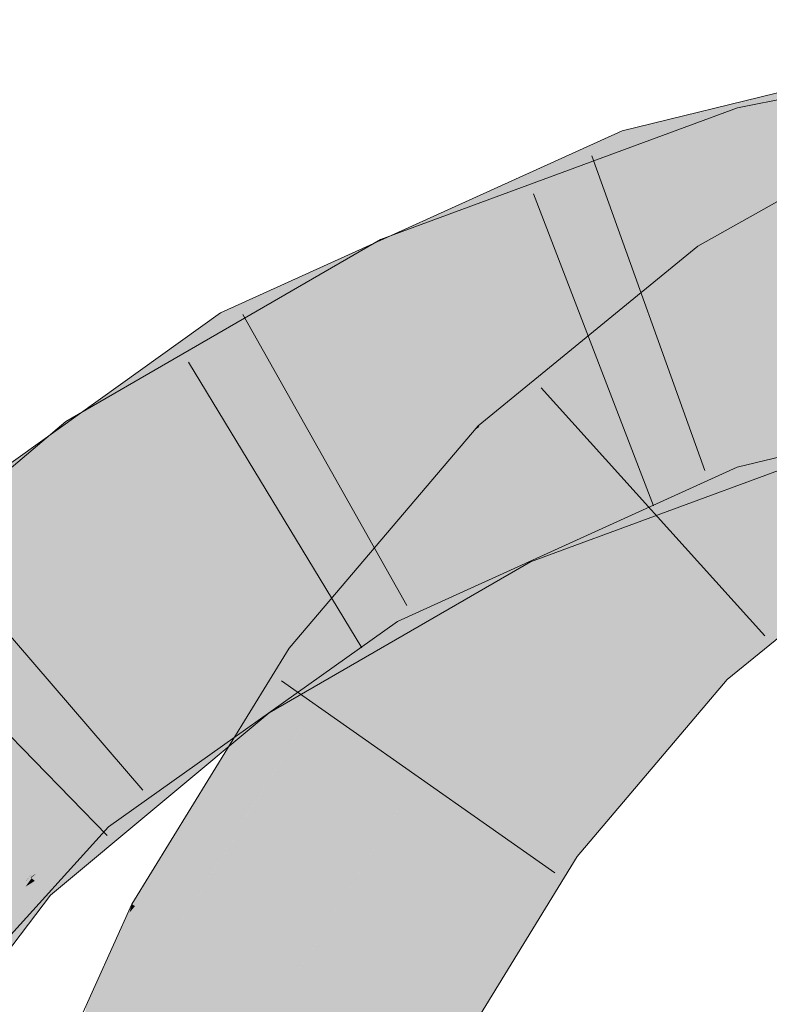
# Model space of a CAD drawing. Extents: x -620 to 3480, y 62 to 1107.
# Tile 223 of 256: x 172.281 to 172.808, y 819.194 to 819.886. Entities that reach past the tile are written whole.
import ezdxf

# ---------------------------------------------------------------- set-up
doc = ezdxf.new("R2010")
doc.units = 0
doc.layers.get('0').update_dxf_attribs({"lineweight": 35})
for name, color, linetype, lineweight, true_color in [('E_Leerrohr 25-A06G9GVN8I', 7, 'Continuous', 9, 0xff8000), ('E_Leerrohr 25-Shading', 7, 'Continuous', 9, 0xff8000), ('E_Leerrohr 32-A06G9GVS8I', 7, 'Continuous', 9, 0x00b300), ('E_Leerrohr 32-Shading', 7, 'Continuous', 9, 0x00b300)]:
    doc.layers.add(name, color=color, linetype=linetype, lineweight=lineweight, true_color=true_color)

# ---------------------------------------------------------------- blocks, each defined once
blk = doc.blocks.new('Shading-A06G9GDP8I', base_point=(250.53085, 772.34467))
at = {"layer": 'E_Leerrohr 25-Shading', "color": 43, "true_color": 0xd7ab7f}
for points in [[(172.85521, 819.74335), (172.89459, 819.80359), (172.76949, 819.71069), (172.75809, 819.72699)], [(172.77127, 819.70813), (172.8524, 819.73901), (172.76949, 819.71069), (172.85521, 819.74335)], [(172.85147, 819.73761), (172.8524, 819.73901), (172.77187, 819.70728), (172.77127, 819.70813)], [(172.77187, 819.70728), (172.77905, 819.69702), (172.85147, 819.73761)], [(172.76949, 819.71069), (172.75809, 819.72699), (172.67935, 819.6626)], [(172.66704, 819.65253), (172.77127, 819.70813), (172.67935, 819.6626), (172.76949, 819.71069)], [(172.77187, 819.70728), (172.77127, 819.70813), (172.66293, 819.64917), (172.66704, 819.65253)], [(172.66293, 819.64917), (172.77905, 819.69702), (172.77187, 819.70728)], [(172.63091, 819.61066), (172.77905, 819.69702), (172.60359, 819.60065), (172.66293, 819.64917)], [(172.7533, 819.67596), (172.77905, 819.69702), (172.63091, 819.61066)], [(172.74919, 819.67261), (172.7533, 819.67596), (172.60728, 819.59692), (172.63091, 819.61066)], [(172.60728, 819.59692), (172.62924, 819.57452), (172.74919, 819.67261)], [(172.63091, 819.61066), (172.60359, 819.60065), (172.60652, 819.59766)], [(172.60728, 819.59692), (172.63091, 819.61066), (172.60652, 819.59766)], [(172.60728, 819.59692), (172.60652, 819.59766), (172.58955, 819.58417), (172.59242, 819.58752)], [(172.59242, 819.58752), (172.60652, 819.59766), (172.601, 819.59766), (172.60426, 819.59998)], [(172.60426, 819.59998), (172.60359, 819.60065), (172.601, 819.59766)], [(172.60728, 819.59692), (172.58955, 819.58417), (172.6187, 819.58527), (172.61473, 819.57806)], [(172.4957, 819.42627), (172.58955, 819.58417), (172.47055, 819.44446)], [(172.4957, 819.42627), (172.58667, 819.52728), (172.58955, 819.58417), (172.61473, 819.57806)], [(172.61473, 819.57806), (172.62924, 819.57452), (172.6187, 819.58527)], [(172.58667, 819.52728), (172.62924, 819.57452), (172.61473, 819.57806)], [(172.58238, 819.51953), (172.62924, 819.57452), (172.58667, 819.52728)], [(172.88026, 819.55206), (172.75314, 819.44843), (172.88379, 819.547)], [(172.75314, 819.44843), (172.77879, 819.42236), (172.88379, 819.547), (172.90123, 819.52203)], [(172.50916, 819.43353), (172.58238, 819.51953), (172.4957, 819.42627), (172.58667, 819.52728)], [(172.75314, 819.44843), (172.64738, 819.32404), (172.77879, 819.42236), (172.73576, 819.3717)], [(172.47055, 819.44446), (172.42078, 819.36353), (172.4957, 819.42627)], [(172.4957, 819.42627), (172.50021, 819.42297), (172.50916, 819.43353)], [(172.42078, 819.36353), (172.50021, 819.42297), (172.4957, 819.42627)], [(172.50021, 819.42297), (172.42078, 819.36353), (172.36203, 819.26312), (172.35974, 819.26434)], [(172.50021, 819.42297), (172.36203, 819.26312), (172.44415, 819.33185)], [(172.64738, 819.32404), (172.64348, 819.31946), (172.73576, 819.3717), (172.67314, 819.29797)], [(172.36203, 819.26312), (172.39211, 819.24719), (172.44415, 819.33185)], [(172.64348, 819.31946), (172.58238, 819.21997), (172.67314, 819.29797), (172.67078, 819.29413)], [(172.58238, 819.21997), (172.5484, 819.16461), (172.67078, 819.29413), (172.58076, 819.14752)], [(172.39211, 819.24719), (172.36203, 819.26312), (172.30278, 819.05005), (172.35818, 819.25848)], [(172.30278, 819.05005), (172.35818, 819.25848), (172.32784, 819.19391), (172.35577, 819.25555)], [(172.35818, 819.25848), (172.35974, 819.26434), (172.35577, 819.25555)], [(172.36203, 819.26312), (172.35974, 819.26434), (172.35818, 819.25848)]]:
    blk.add_solid(points, dxfattribs=at)
at = {"layer": 'E_Leerrohr 25-Shading', "color": 31, "true_color": 0xfabd7f}
for points in [[(172.77905, 819.69702), (172.82967, 819.62451), (172.90991, 819.77032), (172.94687, 819.69006)], [(172.62924, 819.57452), (172.69119, 819.51147), (172.77905, 819.69702), (172.82967, 819.62451)], [(172.85966, 819.56836), (172.80952, 819.60809), (172.70416, 819.52209)], [(172.50021, 819.42297), (172.57184, 819.37122), (172.62924, 819.57452), (172.69119, 819.51147)], [(172.88026, 819.55206), (172.85966, 819.56836), (172.69119, 819.51147), (172.70416, 819.52209)], [(172.88026, 819.55206), (172.69119, 819.51147), (172.72774, 819.4743)], [(172.75314, 819.44843), (172.88026, 819.55206), (172.72774, 819.4743)], [(172.72774, 819.4743), (172.69119, 819.51147), (172.61473, 819.42163)], [(172.75314, 819.44843), (172.72774, 819.4743), (172.61076, 819.41699), (172.61473, 819.42163)], [(172.75314, 819.44843), (172.61076, 819.41699), (172.64738, 819.32404)], [(172.39211, 819.24719), (172.47026, 819.20593), (172.50021, 819.42297), (172.57184, 819.37122)], [(172.61076, 819.41699), (172.57184, 819.37122), (172.64738, 819.32404), (172.64348, 819.31946)], [(172.56166, 819.28149), (172.57184, 819.37122), (172.54578, 819.3288)], [(172.64348, 819.31946), (172.57184, 819.37122), (172.57452, 819.24329), (172.56166, 819.28149)], [(172.52168, 819.17871), (172.54578, 819.3288), (172.47742, 819.20215), (172.48077, 819.22302)], [(172.5484, 819.16461), (172.56166, 819.28149), (172.52168, 819.17871), (172.54578, 819.3288)], [(172.58238, 819.21997), (172.64348, 819.31946), (172.57452, 819.24329)], [(172.56166, 819.28149), (172.5484, 819.16461), (172.58238, 819.21997)], [(172.30278, 819.05005), (172.38507, 819.01782), (172.39211, 819.24719), (172.47026, 819.20593)], [(172.48077, 819.22302), (172.47026, 819.20593), (172.47742, 819.20215)], [(172.47568, 819.18811), (172.47026, 819.20593), (172.45131, 818.99188), (172.38507, 819.01782)], [(172.47742, 819.20215), (172.47026, 819.20593), (172.47568, 819.18811)], [(172.52168, 819.17871), (172.47742, 819.20215), (172.50916, 819.07794), (172.47568, 819.18811)]]:
    blk.add_solid(points, dxfattribs=at)
at = {"layer": 'E_Leerrohr 32-Shading', "color": 83, "true_color": 0x7fbd7f}
for points in [[(172.78593, 819.82428), (173.06808, 819.86725), (173.06642, 819.88037)], [(172.78593, 819.82428), (172.8824, 819.81567), (173.06808, 819.86725), (172.95366, 819.82776)], [(172.7153, 819.77734), (172.99916, 819.849), (172.71191, 819.78729), (173.00024, 819.85065)], [(172.81572, 819.83527), (172.70477, 819.80817), (172.82068, 819.81934)], [(172.95114, 819.82684), (172.79259, 819.80048), (172.93045, 819.8197), (172.79474, 819.79279)], [(172.67033, 819.76685), (172.78593, 819.82428), (172.66656, 819.78027)], [(172.67033, 819.76685), (172.72264, 819.78046), (172.78593, 819.82428), (172.72775, 819.78217)], [(172.7101, 819.7926), (172.82245, 819.81366), (172.70477, 819.80817), (172.82068, 819.81934)], [(172.71663, 819.7735), (172.86908, 819.81079), (172.7153, 819.77734), (172.90016, 819.82404)], [(172.79176, 819.80347), (172.78593, 819.82428), (172.72775, 819.78217)], [(172.8824, 819.81567), (172.78593, 819.82428), (172.79176, 819.80347)], [(172.93045, 819.8197), (172.79474, 819.79279), (172.90465, 819.81079), (172.79578, 819.78906)], [(172.78261, 819.80621), (172.75648, 819.79712), (172.82245, 819.81366), (172.82304, 819.81171)], [(172.79259, 819.80048), (172.8824, 819.81567), (172.79176, 819.80347)], [(172.8824, 819.81567), (172.79259, 819.80048), (172.89043, 819.81677)], [(172.62714, 819.76025), (172.67719, 819.77985), (172.62363, 819.77136), (172.70477, 819.80817)], [(172.71005, 819.79272), (172.70477, 819.80817), (172.67719, 819.77985)], [(172.7101, 819.7926), (172.71191, 819.78729), (172.78261, 819.80621), (172.75648, 819.79712)], [(172.68884, 819.75006), (172.79474, 819.79279), (172.71217, 819.77087), (172.79259, 819.80048)], [(172.7299, 819.7774), (172.79259, 819.80048), (172.77179, 819.79681), (172.79176, 819.80347)], [(172.6611, 819.76337), (172.71191, 819.78729), (172.67467, 819.77728), (172.7101, 819.7926)], [(172.67467, 819.77728), (172.7101, 819.7926), (172.67719, 819.77985), (172.71005, 819.79272)], [(172.79474, 819.79279), (172.68884, 819.75006), (172.79578, 819.78906), (172.69267, 819.75104)], [(172.72775, 819.78217), (172.71217, 819.77087), (172.77179, 819.79681), (172.7299, 819.7774)], [(172.7153, 819.77734), (172.71191, 819.78729), (172.63477, 819.73639), (172.6611, 819.76337)], [(172.51668, 819.70898), (172.67467, 819.77728), (172.55933, 819.73376), (172.67719, 819.77985)], [(172.53482, 819.73169), (172.67033, 819.76685), (172.66656, 819.78027)], [(172.54521, 819.70935), (172.71217, 819.77087), (172.54034, 819.71979), (172.72775, 819.78217)], [(172.65323, 819.75739), (172.72264, 819.78046), (172.65912, 819.76172)], [(172.67082, 819.7652), (172.72264, 819.78046), (172.67033, 819.76685)], [(172.62363, 819.77136), (172.53018, 819.729), (172.62714, 819.76025), (172.53308, 819.72351)], [(172.54164, 819.70715), (172.6611, 819.76337), (172.53624, 819.71741), (172.67467, 819.77728)], [(172.68044, 819.74786), (172.71217, 819.77087), (172.57977, 819.72211)], [(172.71663, 819.7735), (172.7153, 819.77734), (172.66702, 819.75104), (172.65794, 819.74817)], [(172.68884, 819.75006), (172.71217, 819.77087), (172.68044, 819.74786)], [(172.53754, 819.72583), (172.67082, 819.7652), (172.53482, 819.73169), (172.67033, 819.76685)], [(172.55789, 819.73187), (172.53911, 819.72247), (172.65323, 819.75739), (172.54034, 819.71979)], [(172.63528, 819.73694), (172.6611, 819.76337), (172.54526, 819.70886)], [(172.55789, 819.73187), (172.65323, 819.75739), (172.65912, 819.76172)], [(172.65794, 819.74817), (172.64197, 819.74005), (172.66702, 819.75104), (172.64481, 819.74097)], [(172.68884, 819.75006), (172.67656, 819.74506), (172.69267, 819.75104)], [(172.67656, 819.74506), (172.68884, 819.75006), (172.68044, 819.74786)], [(172.55234, 819.71198), (172.68044, 819.74786), (172.57977, 819.72211)], [(172.55234, 819.71198), (172.66536, 819.74097), (172.68044, 819.74786), (172.67656, 819.74506)], [(172.44043, 819.64832), (172.63477, 819.73639), (172.54526, 819.70886), (172.63528, 819.73694)], [(172.54521, 819.70935), (172.65625, 819.73761), (172.55234, 819.71198), (172.66536, 819.74097)], [(172.65625, 819.73761), (172.54521, 819.70935), (172.54532, 819.70917)], [(172.55028, 819.69849), (172.65625, 819.73761), (172.54532, 819.70917)], [(172.64197, 819.74005), (172.63477, 819.73639), (172.64481, 819.74097)], [(172.42284, 819.68036), (172.42772, 819.67047), (172.55933, 819.73376), (172.51668, 819.70898)], [(172.49898, 819.70526), (172.53754, 819.72583), (172.43405, 819.67352), (172.53482, 819.73169)], [(172.53018, 819.729), (172.45055, 819.69293), (172.53308, 819.72351), (172.4955, 819.7088)], [(172.53754, 819.72583), (172.53911, 819.72247), (172.55789, 819.73187)], [(172.53911, 819.72247), (172.36716, 819.63489), (172.3316, 819.59851), (172.33025, 819.60083)], [(172.53911, 819.72247), (172.3316, 819.59851), (172.51103, 819.70276)], [(172.36716, 819.63489), (172.53911, 819.72247), (172.53754, 819.72583)], [(172.51103, 819.70276), (172.54034, 819.71979), (172.53911, 819.72247)], [(172.54521, 819.70935), (172.54034, 819.71979), (172.33232, 819.57648), (172.32117, 819.59247)], [(172.42772, 819.67047), (172.43539, 819.6571), (172.53624, 819.71741), (172.54164, 819.70715)], [(172.33232, 819.57648), (172.33421, 819.57379), (172.54521, 819.70935), (172.55028, 819.69849)], [(172.42284, 819.68036), (172.4955, 819.7088), (172.45055, 819.69293)], [(172.44043, 819.64832), (172.54526, 819.70886), (172.43539, 819.6571)], [(172.36716, 819.63489), (172.49898, 819.70526), (172.43405, 819.67352)], [(172.31023, 819.58246), (172.37648, 819.63214), (172.30179, 819.59406), (172.42223, 819.68005)], [(172.42772, 819.67047), (172.42223, 819.68005), (172.37648, 819.63214)], [(172.42772, 819.67047), (172.42284, 819.68036), (172.42223, 819.68005)], [(172.37648, 819.63214), (172.43539, 819.6571), (172.42772, 819.67047)], [(172.83722, 819.58417), (173.02518, 819.66412), (172.77383, 819.60626), (172.87914, 819.63196)], [(172.37648, 819.63214), (172.339, 819.58685), (172.43539, 819.6571), (172.34178, 819.5824)], [(172.44043, 819.64832), (172.43539, 819.6571), (172.34375, 819.57928), (172.3418, 819.5824)], [(172.33025, 819.60083), (172.36716, 819.63489), (172.32465, 819.61035)], [(172.33673, 819.59045), (172.37648, 819.63214), (172.33177, 819.59863)], [(172.339, 819.58685), (172.37648, 819.63214), (172.33673, 819.59045)], [(172.73108, 819.55212), (172.84329, 819.61877), (172.72462, 819.57501)], [(172.73576, 819.54022), (172.85313, 819.5835), (172.73108, 819.55212), (172.84329, 819.61877)], [(172.31325, 819.60376), (172.32117, 819.59247), (172.32465, 819.61035), (172.33025, 819.60083)], [(172.69234, 819.55493), (172.77383, 819.60626), (172.68837, 819.5675)], [(172.69424, 819.54895), (172.77383, 819.60626), (172.69234, 819.55493)], [(172.69424, 819.54895), (172.73576, 819.54895), (172.77383, 819.60626), (172.78569, 819.57159)], [(172.83722, 819.58417), (172.77383, 819.60626), (172.78569, 819.57159)], [(172.30722, 819.57977), (172.31325, 819.60376), (172.13454, 819.42206), (172.11688, 819.43799)], [(172.32117, 819.59247), (172.31325, 819.60376), (172.30722, 819.57977)], [(172.31139, 819.58337), (172.31932, 819.5722), (172.33177, 819.59863), (172.33673, 819.59045)], [(172.33025, 819.60083), (172.32117, 819.59247), (172.3316, 819.59851)], [(172.18622, 819.48956), (172.31023, 819.58246), (172.17407, 819.50281), (172.30179, 819.59406)], [(172.33232, 819.57648), (172.32117, 819.59247), (172.2981, 819.54333), (172.30722, 819.57977)], [(172.31932, 819.5722), (172.32278, 819.5672), (172.33673, 819.59045), (172.339, 819.58685)], [(172.339, 819.58685), (172.32278, 819.5672), (172.34178, 819.5824)], [(172.2981, 819.54333), (172.30722, 819.57977), (172.14409, 819.41345), (172.13454, 819.42206)], [(172.19885, 819.47583), (172.31139, 819.58337), (172.18622, 819.48956)], [(172.19885, 819.47583), (172.28828, 819.53967), (172.31139, 819.58337), (172.31932, 819.5722)], [(172.3418, 819.5824), (172.32278, 819.5672), (172.34375, 819.57928), (172.32413, 819.56525)], [(172.28828, 819.53967), (172.32278, 819.5672), (172.31932, 819.5722)], [(172.2981, 819.54333), (172.33421, 819.57379), (172.33232, 819.57648)], [(172.64738, 819.54651), (172.71375, 819.54181), (172.72462, 819.57501), (172.73108, 819.55212)], [(172.32278, 819.5672), (172.28828, 819.53967), (172.32413, 819.56525)], [(172.64738, 819.54889), (172.6828, 819.54895), (172.68837, 819.5675), (172.69234, 819.55493)], [(172.6828, 819.54895), (172.69424, 819.54895), (172.69234, 819.55493)], [(172.73108, 819.55212), (172.71375, 819.54181), (172.73439, 819.54034)], [(172.73576, 819.54022), (172.73108, 819.55212), (172.73439, 819.54034)], [(172.58238, 819.51947), (172.636, 819.51947), (172.64738, 819.54889), (172.6828, 819.54895)], [(172.62495, 819.53827), (172.64958, 819.54639), (172.64738, 819.54651)], [(172.62495, 819.53827), (172.67078, 819.5163), (172.64958, 819.54639), (172.71375, 819.54181)], [(172.67078, 819.51947), (172.73576, 819.54895), (172.636, 819.51947), (172.6828, 819.54895)], [(172.62495, 819.53827), (172.58238, 819.51367), (172.59703, 819.51514)], [(172.63399, 819.51886), (172.62495, 819.53827), (172.59703, 819.51514)], [(172.67078, 819.5163), (172.62495, 819.53827), (172.63399, 819.51886)], [(172.71375, 819.54181), (172.67078, 819.5163), (172.73576, 819.54022)], [(172.64043, 819.50507), (172.63399, 819.51886), (172.45645, 819.39886), (172.59703, 819.51514)], [(172.58238, 819.51367), (172.57253, 819.508), (172.59703, 819.51514), (172.45645, 819.39886)], [(172.5822, 819.51935), (172.5284, 819.495), (172.53026, 819.49176)], [(172.53026, 819.49176), (172.53487, 819.4837), (172.5822, 819.51935), (172.58215, 819.51929)], [(172.53487, 819.4837), (172.54662, 819.4632), (172.58215, 819.51929)], [(172.54662, 819.4632), (172.636, 819.51947), (172.5822, 819.51935), (172.58238, 819.51947)], [(172.636, 819.51947), (172.54662, 819.4632), (172.67078, 819.51947)], [(172.63399, 819.51886), (172.64043, 819.50507), (172.67078, 819.5163)], [(172.57253, 819.508), (172.48775, 819.45905), (172.43997, 819.42249), (172.43629, 819.42773)], [(172.57225, 819.50775), (172.57253, 819.508), (172.44962, 819.40869), (172.49728, 819.45892)], [(172.57225, 819.50775), (172.44962, 819.40869), (172.45097, 819.40674)], [(172.4529, 819.40393), (172.45645, 819.39886), (172.48438, 819.43457), (172.57225, 819.50775)], [(172.49728, 819.45892), (172.57253, 819.508), (172.49861, 819.46033)], [(172.52855, 819.49469), (172.5284, 819.495), (172.31898, 819.34515), (172.31848, 819.3457)], [(172.52855, 819.49469), (172.31898, 819.34515), (172.34398, 819.36072)], [(172.53026, 819.49176), (172.52855, 819.49469), (172.42633, 819.41205), (172.34398, 819.36072)], [(172.45271, 819.40845), (172.53487, 819.4837), (172.47795, 819.44336), (172.53026, 819.49176)], [(172.47795, 819.44336), (172.53026, 819.49176), (172.49643, 819.46582)], [(172.48259, 819.43579), (172.54662, 819.4632), (172.53487, 819.4837)], [(172.34326, 819.31873), (172.47795, 819.44336), (172.46906, 819.44482), (172.49643, 819.46582)], [(172.45668, 819.44012), (172.48775, 819.45905), (172.43549, 819.42889)], [(172.47169, 819.44293), (172.44043, 819.42181), (172.49861, 819.46033), (172.49728, 819.45892)], [(172.48259, 819.43579), (172.45505, 819.40637), (172.54662, 819.4632), (172.45876, 819.40082)], [(172.49728, 819.45892), (172.44043, 819.42181), (172.44962, 819.40869)], [(172.46906, 819.44482), (172.32727, 819.33612), (172.3299, 819.33325)], [(172.34326, 819.31873), (172.46906, 819.44482), (172.3299, 819.33325)], [(172.43874, 819.39563), (172.47795, 819.44336), (172.39449, 819.3551), (172.34326, 819.31873)], [(172.43629, 819.42773), (172.45668, 819.44012), (172.43549, 819.42889)], [(172.43997, 819.42249), (172.44043, 819.42181), (172.47169, 819.44293)], [(172.45271, 819.40845), (172.47795, 819.44336), (172.45117, 819.41077)], [(172.45097, 819.40674), (172.4529, 819.40393), (172.48438, 819.43457)], [(172.48259, 819.43579), (172.45279, 819.40851), (172.45454, 819.40588)], [(172.43629, 819.42773), (172.43549, 819.42889), (172.29478, 819.30988), (172.27544, 819.29517)], [(172.42195, 819.40662), (172.43997, 819.42249), (172.40703, 819.40332), (172.43629, 819.42773)], [(172.44043, 819.42181), (172.43997, 819.42249), (172.28857, 819.28333), (172.28508, 819.28644)], [(172.44043, 819.42181), (172.28857, 819.28333), (172.29236, 819.28595)], [(172.44043, 819.42181), (172.28905, 819.2829), (172.32784, 819.29163), (172.29144, 819.28076)], [(172.44101, 819.39685), (172.44962, 819.40869), (172.32784, 819.29163), (172.44043, 819.42181)], [(172.34398, 819.36072), (172.32039, 819.34363), (172.42633, 819.41205), (172.32727, 819.33612)], [(172.43874, 819.39563), (172.45271, 819.40845), (172.45117, 819.41077)], [(172.29478, 819.30988), (172.27623, 819.29443), (172.42195, 819.40662), (172.28508, 819.28644)], [(172.42195, 819.40662), (172.40703, 819.40332), (172.34801, 819.35034)], [(172.45279, 819.40851), (172.43874, 819.39563), (172.43201, 819.38177), (172.42078, 819.37378)], [(172.44101, 819.39685), (172.42078, 819.36914), (172.4529, 819.40393), (172.42786, 819.375)], [(172.42786, 819.375), (172.45645, 819.39886), (172.4529, 819.40393)], [(172.45279, 819.40851), (172.43201, 819.38177), (172.45454, 819.40588)], [(172.45505, 819.40637), (172.43201, 819.38177), (172.45876, 819.40082)], [(172.45097, 819.40674), (172.44962, 819.40869), (172.44101, 819.39685)], [(172.44101, 819.39685), (172.4529, 819.40393), (172.45097, 819.40674)], [(172.40703, 819.40332), (172.29478, 819.30988), (172.34801, 819.35034)], [(172.44101, 819.39685), (172.32784, 819.29163), (172.37129, 819.32788)], [(172.42078, 819.36914), (172.44101, 819.39685), (172.37129, 819.32788)], [(172.42078, 819.37378), (172.43874, 819.39563), (172.39449, 819.3551)], [(172.31898, 819.34515), (172.32039, 819.34363), (172.34398, 819.36072)], [(172.31898, 819.34515), (172.31848, 819.3457), (172.28992, 819.31415)], [(172.2914, 819.31293), (172.32039, 819.34363), (172.28992, 819.31415), (172.31898, 819.34515)], [(172.32727, 819.33612), (172.32039, 819.34363), (172.30046, 819.30621), (172.29213, 819.31372)], [(172.32727, 819.33612), (172.27292, 819.27551), (172.3299, 819.33325), (172.28871, 819.28522)], [(172.3299, 819.33325), (172.30391, 819.30298), (172.34326, 819.31873), (172.30945, 819.29797)], [(172.23256, 819.25073), (172.2914, 819.31293), (172.28992, 819.31415)], [(172.29213, 819.31372), (172.23256, 819.25073), (172.30046, 819.30621), (172.27292, 819.27551)], [(172.31329, 819.29456), (172.32784, 819.3017), (172.30945, 819.29797), (172.34326, 819.31873)], [(172.27544, 819.29517), (172.27623, 819.29443), (172.29478, 819.30988)], [(172.30391, 819.30298), (172.28871, 819.28522), (172.30945, 819.29797)], [(172.31798, 819.29083), (172.32784, 819.3017), (172.31358, 819.29468)], [(172.23328, 819.21539), (172.31358, 819.29468), (172.28571, 819.28101)], [(172.23328, 819.21539), (172.26283, 819.22992), (172.31358, 819.29468), (172.31798, 819.29083)], [(172.27623, 819.29443), (172.25639, 819.2702), (172.28508, 819.28644), (172.27258, 819.27039)], [(172.28571, 819.28101), (172.31329, 819.29456), (172.28938, 819.28564), (172.30945, 819.29797)], [(172.28857, 819.28333), (172.28508, 819.28644), (172.27771, 819.27039), (172.27258, 819.27039)], [(172.28857, 819.28333), (172.28905, 819.2829), (172.29236, 819.28595)], [(172.29144, 819.28076), (172.30264, 819.27063), (172.32784, 819.29163)], [(172.15552, 819.12994), (172.28871, 819.28522), (172.09225, 819.07416), (172.27292, 819.27551)], [(172.10178, 819.06726), (172.10619, 819.06409), (172.28871, 819.28522), (172.28938, 819.28564)], [(172.22998, 819.21381), (172.23328, 819.21539), (172.28549, 819.28094), (172.28571, 819.28101)], [(172.28905, 819.2829), (172.28857, 819.28333), (172.27982, 819.27045), (172.27771, 819.27039)], [(172.28905, 819.2829), (172.27982, 819.27045), (172.28926, 819.28271), (172.28052, 819.27045)], [(172.28496, 819.27667), (172.28052, 819.27045), (172.29144, 819.28076), (172.30264, 819.27063)], [(172.28926, 819.28271), (172.28496, 819.27667), (172.29144, 819.28076)], [(172.28571, 819.28101), (172.28938, 819.28564), (172.28549, 819.28094)], [(172.30264, 819.27063), (172.28052, 819.27045), (172.26283, 819.21857), (172.23116, 819.19861)]]:
    blk.add_solid(points, dxfattribs=at)
at = {"layer": 'E_Leerrohr 32-Shading', "color": 83, "true_color": 0x7fd57f}
for points in [[(173.00464, 819.76819), (172.99406, 819.84137), (172.72517, 819.74854), (172.71663, 819.7735)], [(172.79578, 819.78906), (173.07822, 819.78699), (172.90465, 819.81079)], [(172.80321, 819.76245), (172.79578, 819.78906), (172.69267, 819.75104)], [(173.00616, 819.77417), (172.79578, 819.78906), (172.80321, 819.76245)], [(173.07822, 819.78699), (172.79578, 819.78906), (173.07928, 819.77844), (173.00616, 819.77417)], [(172.72517, 819.74854), (172.71663, 819.7735), (172.63739, 819.73761)], [(172.80518, 819.75543), (173.0619, 819.77026), (172.80321, 819.76245), (173.00616, 819.77417)], [(173.00671, 819.75385), (173.00464, 819.76819), (172.74524, 819.68988), (172.72517, 819.74854)], [(172.80583, 819.75305), (173.08049, 819.76892), (172.80518, 819.75543), (173.0619, 819.77026)], [(172.85364, 819.71356), (173.0419, 819.76672), (172.819, 819.70587), (172.80583, 819.75305)], [(172.67737, 819.74219), (172.80518, 819.75543), (172.69267, 819.75104), (172.80321, 819.76245)], [(172.67737, 819.74219), (172.69267, 819.75104), (172.67656, 819.74506)], [(172.67804, 819.73981), (172.80583, 819.75305), (172.67737, 819.74219), (172.80518, 819.75543)], [(172.81953, 819.70392), (172.80583, 819.75305), (172.70052, 819.66003), (172.67804, 819.73981)], [(172.74524, 819.68988), (172.72517, 819.74854), (172.63477, 819.73639), (172.63739, 819.73761)], [(172.67737, 819.74219), (172.67656, 819.74506), (172.66536, 819.74097)], [(172.63477, 819.73639), (172.44043, 819.64832), (172.6615, 819.65192), (172.48442, 819.57166)], [(172.55028, 819.69849), (172.67804, 819.73981), (172.65625, 819.73761)], [(172.55028, 819.69849), (172.64374, 819.67456), (172.67804, 819.73981), (172.68903, 819.70081)], [(172.74524, 819.68988), (172.63477, 819.73639), (172.6615, 819.65192)], [(172.65625, 819.73761), (172.67804, 819.73981), (172.66536, 819.74097), (172.67737, 819.74219)], [(172.74524, 819.68988), (172.74727, 819.6839), (172.85287, 819.71619)], [(172.74727, 819.6839), (172.7485, 819.6803), (172.85287, 819.71619), (172.85645, 819.70471)], [(172.75658, 819.65674), (172.76129, 819.64288), (172.93707, 819.71204)], [(172.81953, 819.70392), (172.70052, 819.66003), (172.82207, 819.69482)], [(172.75658, 819.65674), (172.86143, 819.68884), (172.7485, 819.6803), (172.85651, 819.70471)], [(172.55028, 819.69849), (172.33421, 819.57379), (172.57895, 819.63702), (172.38486, 819.50134)], [(172.64374, 819.67456), (172.55028, 819.69849), (172.57895, 819.63702)], [(172.68903, 819.70081), (172.64374, 819.67456), (172.69771, 819.66998), (172.68494, 819.664)], [(172.82207, 819.69482), (172.70052, 819.66003), (172.82727, 819.67621), (172.74707, 819.64655)], [(172.74727, 819.6839), (172.74524, 819.68988), (172.69933, 819.66425), (172.6615, 819.65192)], [(172.7485, 819.6803), (172.74727, 819.6839), (172.69933, 819.66425)], [(172.79613, 819.65564), (172.77383, 819.60626), (172.86407, 819.68054), (172.871, 819.65826)], [(172.8633, 819.68304), (172.80519, 819.66016), (172.86407, 819.68054), (172.79613, 819.65564)], [(172.57895, 819.63702), (172.58762, 819.61841), (172.64374, 819.67456), (172.68494, 819.664)], [(172.75658, 819.65674), (172.7485, 819.6803), (172.66541, 819.65033), (172.69933, 819.66425)], [(172.82727, 819.67621), (172.74707, 819.64655), (172.82968, 819.66754), (172.76984, 819.64001)], [(172.68494, 819.664), (172.70052, 819.66003), (172.69771, 819.66998)], [(172.82968, 819.66754), (172.80722, 819.65723), (172.84329, 819.61877), (172.77464, 819.63861)], [(172.58762, 819.61841), (172.70052, 819.66003), (172.68494, 819.664)], [(172.74707, 819.64655), (172.70052, 819.66003), (172.59987, 819.5921), (172.58762, 819.61841)], [(172.69933, 819.66425), (172.6615, 819.65192), (172.66541, 819.65033)], [(172.80519, 819.66016), (172.76129, 819.64288), (172.79613, 819.65564)], [(172.75658, 819.65674), (172.66541, 819.65033), (172.70346, 819.63483)], [(172.75658, 819.65674), (172.70346, 819.63483), (172.76129, 819.64288), (172.72667, 819.62543)], [(172.79613, 819.65564), (172.76129, 819.64288), (172.76265, 819.63898)], [(172.77383, 819.60626), (172.79613, 819.65564), (172.76265, 819.63898)], [(172.80722, 819.65723), (172.76984, 819.64001), (172.77464, 819.63861)], [(172.871, 819.65826), (172.77383, 819.60626), (172.87914, 819.63196)], [(172.48193, 819.57599), (172.44043, 819.64832), (172.32874, 819.46069), (172.28828, 819.53967)], [(172.58798, 819.61859), (172.588, 819.61853), (172.6615, 819.65192), (172.66541, 819.65033)], [(172.588, 819.61853), (172.60147, 819.5929), (172.66541, 819.65033), (172.70346, 819.63483)], [(172.76984, 819.64001), (172.74707, 819.64655), (172.61153, 819.56708), (172.59987, 819.5921)], [(172.76984, 819.64001), (172.63542, 819.57806), (172.61949, 819.54999), (172.61424, 819.56128)], [(172.76984, 819.64001), (172.61949, 819.54999), (172.77464, 819.63861)], [(172.76129, 819.64288), (172.72667, 819.62543), (172.76265, 819.63898), (172.7352, 819.62195)], [(172.7352, 819.62195), (172.77383, 819.60626), (172.76265, 819.63898)], [(172.57895, 819.63702), (172.45453, 819.55005), (172.58762, 819.61841)], [(172.61417, 819.5686), (172.72667, 819.62543), (172.60144, 819.59283), (172.70346, 819.63483)], [(172.6404, 819.56183), (172.77464, 819.63861), (172.6409, 819.56219)], [(172.6404, 819.56183), (172.6411, 819.5603), (172.77464, 819.63861), (172.66383, 819.56433)], [(172.72462, 819.57501), (172.84329, 819.61877), (172.66383, 819.56433), (172.77464, 819.63861)], [(172.72667, 819.62543), (172.64217, 819.5827), (172.7352, 819.62195), (172.62729, 819.57123)], [(172.45453, 819.55005), (172.38486, 819.50134), (172.58762, 819.61841)], [(172.58762, 819.61841), (172.38486, 819.50134), (172.59987, 819.5921), (172.39027, 819.49359)], [(172.49693, 819.54987), (172.60147, 819.5929), (172.48442, 819.57166), (172.58798, 819.61859)], [(172.62271, 819.55219), (172.7352, 819.62195), (172.61691, 819.56323), (172.62729, 819.57123)], [(172.77383, 819.60626), (172.7352, 819.62195), (172.67836, 819.58673)], [(172.64076, 819.56342), (172.68837, 819.5675), (172.67836, 819.58673), (172.77383, 819.60626)], [(172.59987, 819.5921), (172.39027, 819.49359), (172.61153, 819.56708), (172.41638, 819.45624)], [(172.51492, 819.51849), (172.61417, 819.5686), (172.49693, 819.54987), (172.60144, 819.59283)], [(172.64217, 819.5827), (172.51492, 819.51849), (172.62729, 819.57123)], [(172.63542, 819.57806), (172.61153, 819.56708), (172.61424, 819.56128)], [(172.38486, 819.50134), (172.33421, 819.57379), (172.34157, 819.46753), (172.2981, 819.54333)], [(172.48193, 819.57599), (172.32874, 819.46069), (172.37958, 819.49695)], [(172.48442, 819.57166), (172.48193, 819.57599), (172.37958, 819.49695)], [(172.48718, 819.56683), (172.48442, 819.57166), (172.38962, 819.50409)], [(172.62729, 819.57123), (172.51492, 819.51849), (172.5284, 819.495)], [(172.64738, 819.54651), (172.72462, 819.57501), (172.64502, 819.5517), (172.66383, 819.56433)], [(172.38417, 819.49005), (172.49693, 819.54987), (172.38962, 819.50409), (172.48718, 819.56683)], [(172.55255, 819.51562), (172.61153, 819.56708), (172.43544, 819.42896), (172.41638, 819.45624)], [(172.53596, 819.49841), (172.62271, 819.55219), (172.5284, 819.495), (172.61691, 819.56323)], [(172.64012, 819.56299), (172.53596, 819.49841), (172.5822, 819.51935)], [(172.61424, 819.56128), (172.61153, 819.56708), (172.55255, 819.51562)], [(172.64076, 819.56342), (172.64012, 819.56299), (172.64738, 819.54889), (172.5822, 819.51935)], [(172.68837, 819.5675), (172.64076, 819.56342), (172.64227, 819.56006)], [(172.6411, 819.5603), (172.64502, 819.5517), (172.66383, 819.56433)], [(172.64738, 819.54889), (172.68837, 819.5675), (172.64227, 819.56006)], [(172.61949, 819.54999), (172.61424, 819.56128), (172.48775, 819.45905), (172.55255, 819.51562)], [(172.6409, 819.56219), (172.61949, 819.54999), (172.62045, 819.54791)], [(172.62495, 819.53827), (172.64502, 819.5517), (172.62045, 819.54791), (172.6404, 819.56183)], [(172.51492, 819.51849), (172.49693, 819.54987), (172.40155, 819.47321), (172.38866, 819.49243)], [(172.62045, 819.54791), (172.61949, 819.54999), (172.59317, 819.52521), (172.56784, 819.51434)], [(172.64502, 819.5517), (172.62495, 819.53827), (172.64738, 819.54651)], [(172.33266, 819.48309), (172.2981, 819.54333), (172.20976, 819.35431), (172.14409, 819.41345)], [(172.62045, 819.54791), (172.58156, 819.5155), (172.62495, 819.53827), (172.58238, 819.51367)], [(172.3215, 819.47479), (172.28828, 819.53967), (172.25708, 819.41248), (172.19885, 819.47583)], [(172.56784, 819.51434), (172.48775, 819.45905), (172.59317, 819.52521), (172.57253, 819.508)], [(172.51492, 819.51849), (172.40155, 819.47321), (172.459, 819.48303)], [(172.48775, 819.45905), (172.55255, 819.51562), (172.43549, 819.42889), (172.43544, 819.42896)], [(172.459, 819.48303), (172.5284, 819.495), (172.51492, 819.51849)], [(172.58156, 819.5155), (172.57253, 819.508), (172.58238, 819.51367)], [(172.38486, 819.50134), (172.34157, 819.46753), (172.37976, 819.49707)], [(172.38486, 819.50134), (172.34256, 819.46582), (172.39027, 819.49359)], [(172.38417, 819.49005), (172.38962, 819.50409), (172.37958, 819.49695)], [(172.37958, 819.49695), (172.32874, 819.46069), (172.38417, 819.49005)], [(172.34157, 819.46753), (172.34256, 819.46582), (172.37976, 819.49707)], [(172.39027, 819.49359), (172.34256, 819.46582), (172.41638, 819.45624), (172.39822, 819.44366)], [(172.43556, 819.42896), (172.5284, 819.495), (172.41624, 819.45599), (172.459, 819.48303)], [(172.38866, 819.49243), (172.32874, 819.46069), (172.40155, 819.47321)], [(172.34158, 819.46753), (172.33266, 819.48309), (172.25079, 819.39728)], [(172.4144, 819.45483), (172.459, 819.48303), (172.40155, 819.47321)], [(172.32874, 819.46069), (172.3215, 819.47479), (172.25867, 819.41077), (172.25708, 819.41248)], [(172.29031, 819.37634), (172.4144, 819.45483), (172.32874, 819.46069), (172.40155, 819.47321)], [(172.20976, 819.35431), (172.34256, 819.46582), (172.25079, 819.39728), (172.34158, 819.46753)], [(172.39822, 819.44366), (172.34256, 819.46582), (172.23526, 819.33136), (172.20976, 819.35431)], [(172.29031, 819.37634), (172.32874, 819.46069), (172.25867, 819.41077)], [(172.31848, 819.3457), (172.43556, 819.42896), (172.29031, 819.37634), (172.41624, 819.45599)], [(172.39822, 819.44366), (172.43549, 819.42889), (172.41638, 819.45624)], [(172.43541, 819.42889), (172.39822, 819.44366), (172.26035, 819.30878), (172.23526, 819.33136)], [(172.27544, 819.29517), (172.43549, 819.42889), (172.26035, 819.30878), (172.43541, 819.42889)], [(172.24974, 819.34399), (172.29031, 819.37634), (172.22293, 819.3681), (172.26268, 819.40637)], [(172.29031, 819.37634), (172.25323, 819.3468), (172.31848, 819.3457), (172.27975, 819.32294)], [(172.27975, 819.32294), (172.28116, 819.32172), (172.31572, 819.34406)], [(172.28116, 819.32172), (172.28836, 819.31549), (172.31572, 819.34406), (172.31848, 819.3457)], [(172.28992, 819.31415), (172.31848, 819.3457), (172.28836, 819.31549)], [(172.01958, 819.14636), (172.08066, 819.10718), (172.27975, 819.32294), (172.28836, 819.31549)], [(172.08113, 819.10687), (172.28836, 819.31549), (172.08066, 819.10718)], [(172.08113, 819.10687), (172.23256, 819.25073), (172.28836, 819.31549), (172.28992, 819.31415)]]:
    blk.add_solid(points, dxfattribs=at)
blk = doc.blocks.new('Referenz-A06G9GVT8I')
at = {"layer": 'E_Leerrohr 25-A06G9GVN8I', "linetype": 'Continuous', "ltscale": 0.13}
for p, q in [((172.75809, 819.72701), (172.89459, 819.8036)), ((172.60359, 819.60067), (172.75809, 819.72701)), ((172.80516, 819.45304), (172.64772, 819.62751)), ((172.47054, 819.44445), (172.60359, 819.60067)), ((172.7788, 819.42234), (172.90123, 819.52204)), ((172.35974, 819.26432), (172.47054, 819.44445)), ((172.65742, 819.28646), (172.46499, 819.42136)), ((172.67314, 819.29798), (172.7788, 819.42234)), ((172.58077, 819.1475), (172.67314, 819.29798)), ((172.26868, 819.06342), (172.35974, 819.26432))]:
    blk.add_line(p, q, dxfattribs=at)
at = {"layer": 'E_Leerrohr 32-A06G9GVS8I', "linetype": 'Continuous', "ltscale": 0.13}
for p, q in [((172.70478, 819.80814), (173.02408, 819.88629)), ((172.78594, 819.82431), (173.06643, 819.88038)), ((172.53482, 819.73168), (172.78594, 819.82431)), ((172.42222, 819.68007), (172.70478, 819.80814)), ((172.76306, 819.56935), (172.68345, 819.79045)), ((172.72679, 819.54448), (172.64233, 819.76378)), ((172.31325, 819.60379), (172.53482, 819.73168)), ((172.17407, 819.50278), (172.42222, 819.68007)), ((172.55319, 819.4743), (172.43792, 819.67909)), ((172.52151, 819.44458), (172.39967, 819.64552)), ((172.78569, 819.57159), (173.06214, 819.6392)), ((172.11689, 819.43797), (172.31325, 819.60379)), ((172.64042, 819.50508), (172.85314, 819.58351)), ((172.54662, 819.46322), (172.78569, 819.57159)), ((172.36754, 819.34468), (172.21404, 819.52261)), ((172.45645, 819.39887), (172.64042, 819.50508)), ((172.34233, 819.31261), (172.17841, 819.481)), ((172.34326, 819.31872), (172.54662, 819.46322)), ((172.30264, 819.27065), (172.45645, 819.39887)), ((172.11012, 819.06126), (172.34326, 819.31872)), ((172.08334, 818.98368), (172.30264, 819.27065))]:
    blk.add_line(p, q, dxfattribs=at)

msp = doc.modelspace()

# ---------------------------------------------------------------- block references
at = {"color": 8, "lineweight": 25, "ltscale": 0.25, "true_color": 0x808080}
msp.add_blockref('Referenz-A06G9GVT8I', (0, 0), dxfattribs=at)
msp.add_blockref('Shading-A06G9GDP8I', (250.53085, 772.34467))

doc.saveas('drawing.dxf')
